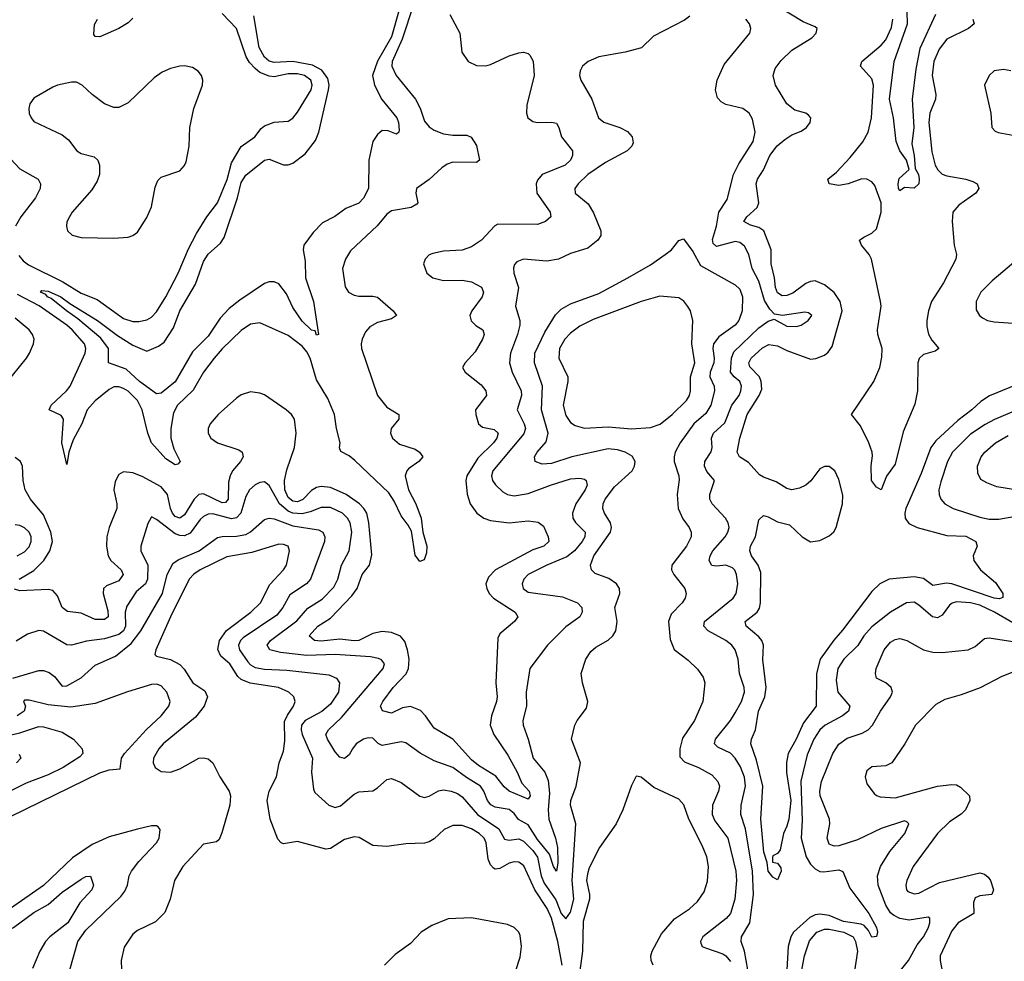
# Model space of a CAD drawing. Header units: inches. Extents: x 1694797 to 1849917, y 907313 to 1017959.
# Tile 48 of 256: x 1732469 to 1736654, y 932926 to 936928. Entities that reach past the tile are written whole.
import ezdxf

# ---------------------------------------------------------------- set-up
doc = ezdxf.new("R2010")
doc.units = ezdxf.units.IN
doc.header["$MEASUREMENT"] = 0
doc.layers.add('B7933', color=7, linetype='Continuous')

msp = doc.modelspace()

# ---------------------------------------------------------------- linework, layer by layer
at = {"layer": 'B7933', "color": 5}
for points, elevation in [([(1734142.6, 936990), (1734095.1, 936844.9), (1734052.5, 936750), (1734051.1, 936730), (1734069.7, 936689.7), (1734150.9, 936590), (1734171, 936551), (1734190, 936496.5), (1734210, 936471.6), (1734230, 936458.2), (1734270, 936442.9), (1734310, 936436.2), (1734370, 936436.6), (1734387.7, 936427.7), (1734410, 936393.1), (1734424, 936330), (1734410, 936320.3), (1734310, 936322.2), (1734286.5, 936313.4), (1734262.6, 936297.4), (1734210, 936248.7), (1734155.3, 936210), (1734152.6, 936190), (1734161.5, 936150), (1734156.3, 936143.7), (1734133, 936130), (1734050, 936115.6), (1734030, 936101.1), (1733987.9, 936052.1), (1733875, 935945), (1733854, 935910), (1733841.8, 935870), (1733852.7, 935792.7), (1733866, 935770), (1733890, 935757), (1733910, 935752.3), (1733970, 935753.1), (1733990, 935747.9), (1734056, 935690), (1734071.2, 935670), (1734050, 935656.2), (1733990, 935640.8), (1733957.1, 935622.9), (1733939.5, 935600.5), (1733925, 935570), (1733920.2, 935550), (1733922.2, 935530), (1733990.1, 935330.1), (1734030, 935281.5), (1734080.3, 935250), (1734080.9, 935230), (1734048.3, 935190), (1734045.2, 935170), (1734054.2, 935150), (1734083.3, 935123.3), (1734150, 935102.7), (1734168.1, 935090), (1734182.8, 935070), (1734166, 935050), (1734121.6, 935018.4), (1734114.2, 935010), (1734108, 934990), (1734121.4, 934930), (1734152.1, 934870), (1734176.1, 934810), (1734183.2, 934750), (1734199.7, 934690), (1734197.8, 934662.2), (1734187.9, 934632.1), (1734170, 934625.2), (1734150, 934652.3), (1734133.8, 934753.8), (1734119.9, 934779.9), (1734090, 934818.8), (1734061, 934881), (1734037.7, 934917.7), (1733894, 935054), (1733870, 935074.2), (1733833.4, 935093.4), (1733828.8, 935108.8), (1733830.9, 935130), (1733815.4, 935190), (1733806.9, 935250), (1733778.3, 935318.3), (1733730, 935397.3), (1733704.2, 935490), (1733690, 935516.4), (1733670, 935540.4), (1733610, 935585.9), (1733490, 935639.8), (1733450, 935633.5), (1733410, 935606.2), (1733330, 935529.2), (1733295.8, 935490), (1733250.3, 935430.3), (1733207, 935353), (1733139.3, 935290), (1733122.5, 935257.5), (1733112, 935190), (1733112, 935150), (1733124.4, 935104.4), (1733151.8, 935050), (1733141.6, 935038.4), (1733130, 935036.1), (1733090, 935062.2), (1733030, 935130), (1733013.9, 935170), (1732989.9, 935270), (1732969.4, 935310), (1732930, 935349), (1732910, 935360.5), (1732890, 935366.8), (1732870, 935366.8), (1732850, 935356.8), (1732790, 935307.4), (1732756.6, 935270), (1732733.8, 935210), (1732697, 935143), (1732678.5, 935090), (1732670, 935037.2), (1732648, 935130), (1732655.5, 935230), (1732645.1, 935245.1), (1732594.7, 935270), (1732603.5, 935290), (1732668.7, 935350), (1732684.4, 935370), (1732747.6, 935510), (1732751, 935530), (1732744.4, 935550), (1732692.8, 935610), (1732670.1, 935630.1), (1732551.5, 935711.5), (1732460.5, 935760.5)], 680), ([(1736787.2, 935410), (1736590.1, 935329.9), (1736554.4, 935305.7), (1736516.3, 935270), (1736455.8, 935224.2), (1736362.3, 935137.7), (1736341, 935110), (1736300.7, 934999.3), (1736235.2, 934850), (1736230.7, 934830), (1736232.9, 934810), (1736247.3, 934787.3), (1736283.7, 934770), (1736410, 934735.7), (1736490, 934732.8), (1736533.1, 934710), (1736537.7, 934690), (1736521.1, 934650), (1736524.8, 934630), (1736551.9, 934590), (1736616.1, 934536.1), (1736647.6, 934490), (1736647.7, 934472.3), (1736633.6, 934466.4), (1736610, 934469.3), (1736430, 934530.8), (1736407.4, 934532.6), (1736350, 934523), (1736310, 934552.4), (1736270, 934560.1), (1736164.9, 934550), (1736124.9, 934530), (1736090, 934498.5), (1735965.9, 934334.1), (1735928.7, 934291.3), (1735870.9, 934210), (1735855.4, 934150), (1735853.9, 934010), (1735800.5, 933939.5), (1735769.5, 933870), (1735734.6, 933810), (1735728.3, 933771.7), (1735728.5, 933728.5), (1735746, 933610), (1735737.8, 933530), (1735730, 933500.3), (1735715.3, 933470), (1735700.5, 933399.5), (1735690, 933384), (1735670, 933375.3), (1735668.1, 933368.1), (1735667.9, 933347.9), (1735690, 933342.8), (1735703.4, 933323.4), (1735706, 933310), (1735690, 933273.2), (1735670, 933283.6), (1735650, 933309.6), (1735645.9, 933345.9), (1735631.1, 933390), (1735619.4, 933530), (1735627.7, 933670), (1735601.2, 933781.2), (1735576.9, 933850), (1735579.5, 933870), (1735596.2, 933910), (1735608.7, 933990), (1735635.7, 934050), (1735642, 934090), (1735627.5, 934207.5), (1735629.9, 934270), (1735622.7, 934290), (1735610, 934305.5), (1735557.1, 934350), (1735552.9, 934370), (1735603.4, 934410), (1735613, 934427), (1735617.6, 934450), (1735618.3, 934578.3), (1735607.5, 934610), (1735579.9, 934650), (1735572.6, 934670), (1735575.6, 934690), (1735596.1, 934730), (1735610, 934802), (1735630, 934821.1), (1735650, 934815.6), (1735690, 934794.2), (1735740.5, 934780.5), (1735794.3, 934730), (1735830, 934709.3), (1735870, 934715), (1735910, 934734.5), (1735929.1, 934750.8), (1735938.9, 934770), (1735965.6, 934870), (1735967.7, 934907.7), (1735950, 934974.3), (1735934, 935010), (1735910, 935028.9), (1735890, 935028.9), (1735870, 935018.4), (1735831.5, 934968.5), (1735810, 934949.8), (1735783.6, 934936.4), (1735750, 934930.5), (1735730, 934934.9), (1735683.9, 934963.9), (1735630, 934983.2), (1735613.7, 934993.7), (1735566.4, 935046.4), (1735528.9, 935070), (1735518.4, 935090), (1735529.9, 935150), (1735560.4, 935250), (1735611.4, 935330), (1735622.9, 935357.1), (1735621, 935390), (1735613.2, 935410), (1735572, 935452), (1735567.5, 935470), (1735578, 935490), (1735626.3, 935533.7), (1735653.3, 935546.7), (1735690, 935541.6), (1735730, 935521.5), (1735830, 935485.7), (1735852.7, 935487.3), (1735890, 935502.7), (1735905.2, 935514.8), (1735921.7, 935538.3), (1735964.9, 935690), (1735956.2, 935730), (1735930, 935769), (1735890, 935801.3), (1735850, 935817.3), (1735830, 935815.2), (1735810, 935805.9), (1735754.3, 935765.7), (1735730, 935756), (1735710, 935754.6), (1735690, 935766.3), (1735680.8, 935790), (1735677.3, 935830), (1735662.8, 935890), (1735663.1, 935950), (1735631.8, 936030), (1735610, 936044.9), (1735574.7, 936054.7), (1735547.3, 936070), (1735558.8, 936090), (1735603.9, 936130), (1735609.9, 936150), (1735599, 936230), (1735604.3, 936250), (1735629.9, 936290.1), (1735656.9, 936350), (1735688.9, 936391.1), (1735721.2, 936418.8), (1735750, 936437.8), (1735790, 936453.6), (1735813.5, 936470), (1735828.3, 936490), (1735831.2, 936510), (1735821.5, 936521.5), (1735809.8, 936529.8), (1735763.1, 936543.1), (1735729.6, 936569.6), (1735680.8, 936650), (1735671.6, 936690), (1735679.8, 936720.2), (1735705.9, 936754.1), (1735750, 936798.4), (1735835.8, 936850), (1735853.7, 936870), (1735858.4, 936890), (1735850, 936897.6), (1735799.1, 936919.1), (1735630, 937021.5)], 720), ([(1734297.2, 936950), (1734339.7, 936870), (1734348.5, 936790), (1734375.8, 936750), (1734410, 936733.4), (1734450, 936732), (1734470, 936736.5), (1734550, 936774), (1734590, 936787.4), (1734610.3, 936790.2), (1734630, 936784.4), (1734637.2, 936777.2), (1734651, 936751), (1734655, 936690), (1734625, 936565), (1734622.9, 936530), (1734629.1, 936510), (1734650, 936494.9), (1734670, 936490.2), (1734730, 936492.6), (1734750, 936487.4), (1734761.1, 936470), (1734771.2, 936430), (1734818.6, 936370), (1734818.2, 936350), (1734809.4, 936330), (1734787.6, 936310), (1734690, 936270.4), (1734670, 936246.3), (1734664.1, 936230), (1734666.6, 936190), (1734724.1, 936110), (1734726.5, 936090), (1734703.6, 936070), (1734670, 936057), (1734501.8, 936058.2), (1734488.4, 936051.6), (1734431.9, 935990), (1734390, 935962.1), (1734350, 935948.3), (1734270, 935943.6), (1734225.7, 935934.3), (1734210, 935927.7), (1734192.3, 935910), (1734186, 935890), (1734199.7, 935850), (1734225.7, 935830), (1734270, 935819.9), (1734350, 935821.2), (1734390, 935813.6), (1734431.2, 935791.2), (1734440.2, 935770), (1734435.2, 935750), (1734390.1, 935690), (1734382.6, 935670), (1734387.8, 935647.8), (1734408.3, 935628.3), (1734438, 935610), (1734443.2, 935590), (1734436.6, 935570), (1734404.4, 935515.6), (1734362.6, 935470), (1734351.7, 935450), (1734363.1, 935430), (1734430, 935375.4), (1734450.2, 935350), (1734453.1, 935330), (1734407, 935270), (1734407.4, 935250), (1734418.6, 935210), (1734435.5, 935195.5), (1734485.5, 935185.5), (1734502.3, 935170), (1734496.9, 935150), (1734482.3, 935130), (1734416.1, 935063.9), (1734368.8, 934990), (1734365.5, 934970), (1734371, 934911), (1734384.2, 934870), (1734412, 934830), (1734441.5, 934810), (1734470, 934799.3), (1734550, 934790.1), (1734630, 934798.6), (1734672.8, 934792.8), (1734695.9, 934775.9), (1734715.6, 934730), (1734718.6, 934710), (1734697, 934690), (1734650, 934674.9), (1734491, 934590), (1734460.9, 934559.1), (1734450.1, 934530), (1734454, 934510), (1734464.8, 934490), (1734483.1, 934470), (1734574.9, 934410), (1734586, 934390), (1734571.6, 934370), (1734510, 934318.3), (1734501.1, 934298.9), (1734492.2, 934110), (1734498.2, 934050), (1734496.1, 934030), (1734474.9, 933970), (1734468.6, 933930), (1734483.6, 933890), (1734543.1, 933803.1), (1734583.9, 933730), (1734603.3, 933683.3), (1734635.1, 933650), (1734639.3, 933630), (1734630, 933615.1), (1734549.2, 933650), (1734528.3, 933668.3), (1734492.8, 933712.8), (1734419.1, 933759.1), (1734390, 933782.6), (1734310, 933869.9), (1734230, 933917.5), (1734194.3, 933970), (1734172.7, 933992.7), (1734130, 934008.5), (1734096.7, 934003.3), (1734050, 933980.3), (1734011.1, 933991.1), (1734002, 934010), (1734012.3, 934030), (1734056.3, 934090), (1734111.7, 934148.3), (1734120.9, 934170), (1734124.2, 934210), (1734117.7, 934250), (1734105.5, 934285.5), (1734088.2, 934308.2), (1734050, 934323.7), (1734010, 934327.2), (1733970, 934319.5), (1733910, 934290.2), (1733890, 934287.7), (1733830, 934294.9), (1733750, 934286.8), (1733722.4, 934290), (1733699.3, 934310), (1733736, 934350), (1733790, 934384.1), (1733881.1, 934478.9), (1733902.9, 934510), (1733924.9, 934570), (1733956.2, 934610), (1733966.4, 934653.6), (1733953.6, 934790), (1733943.8, 934830), (1733932.4, 934850), (1733913.4, 934870), (1733856.1, 934910), (1733790, 934939.9), (1733750, 934944.7), (1733730, 934939.7), (1733710, 934926.7), (1733671.9, 934888.1), (1733650, 934878.4), (1733630, 934881), (1733610, 934896.6), (1733596.3, 934930), (1733595.2, 934970), (1733605.1, 935014.9), (1733637.4, 935110), (1733644.2, 935170), (1733636.8, 935230), (1733624, 935250), (1733601.5, 935270), (1733510, 935333.3), (1733490, 935341.2), (1733450, 935346), (1733410, 935332.9), (1733390, 935318.7), (1733312.7, 935250), (1733278.8, 935210), (1733270.7, 935190), (1733270.7, 935170.7), (1733280.9, 935150), (1733310.3, 935130), (1733400.3, 935100.3), (1733414.3, 935090), (1733417.7, 935077.7), (1733418.8, 935070), (1733407.8, 935050), (1733374.3, 935010), (1733363.3, 934990), (1733357.2, 934962.8), (1733355.8, 934890), (1733343.9, 934876.1), (1733330, 934874.2), (1733250, 934912.6), (1733230, 934909.4), (1733210, 934889.9), (1733170, 934823.4), (1733150, 934808.8), (1733130, 934816.2), (1733119.2, 934830), (1733110.2, 934850), (1733097, 934910), (1733070, 934942.3), (1732990, 934987), (1732950, 935001.8), (1732910, 935006.8), (1732890, 934995), (1732875.1, 934964.9), (1732869.1, 934930), (1732882.7, 934870), (1732881.9, 934850), (1732848.9, 934770), (1732840.1, 934730), (1732837.6, 934690), (1732845, 934650), (1732856.1, 934630), (1732899.8, 934590), (1732909.4, 934570), (1732890, 934543.8), (1732837.7, 934522.3), (1732826, 934510), (1732824.4, 934490), (1732844.5, 934415.5), (1732845.9, 934390), (1732830, 934379.2), (1732790, 934379.5), (1732730, 934405.4), (1732672.3, 934412.3), (1732649.9, 934429.9), (1732630, 934479.7), (1732610, 934502), (1732590, 934505.7), (1732470, 934500.3), (1732447.8, 934507.8)], 720), ([(1735317.1, 936942.9), (1735294.7, 936925.3), (1735162.6, 936857.4), (1735111.7, 936808.3), (1735042.8, 936790), (1734930.4, 936770), (1734884.9, 936750), (1734861.7, 936730), (1734851.6, 936710), (1734848.9, 936690), (1734853.4, 936670), (1734900.8, 936590), (1734929, 936510), (1734952.1, 936492.1), (1735020.3, 936470), (1735052.4, 936452.5), (1735072.4, 936430), (1735075.9, 936404.1), (1735070.3, 936390), (1735050.3, 936370), (1734958.7, 936321.3), (1734883.5, 936270), (1734842, 936230), (1734829.1, 936210), (1734830.3, 936190), (1734885.2, 936145.2), (1734907.5, 936107.5), (1734939.3, 936030), (1734939.1, 936010), (1734926, 935990), (1734883.1, 935956.9), (1734810, 935934.7), (1734759.1, 935910), (1734710, 935901), (1734610, 935909.8), (1734581.8, 935898.2), (1734572, 935887.9), (1734567.2, 935872.8), (1734568.8, 935850), (1734588.9, 935790), (1734575.7, 935710), (1734594.6, 935650), (1734595.1, 935630), (1734585.5, 935590), (1734555.6, 935510), (1734550.7, 935470), (1734562, 935430), (1734600.7, 935350), (1734602.5, 935330), (1734583.5, 935270), (1734613.6, 935210), (1734618.3, 935190), (1734611.7, 935168.3), (1734480.5, 935010), (1734475, 934990), (1734478.8, 934970), (1734490.9, 934950.9), (1734521.9, 934921.9), (1734543, 934910), (1734570, 934904.1), (1734630, 934914.2), (1734724.4, 934950), (1734810, 934976.2), (1734850, 934979.1), (1734870, 934974.8), (1734877.3, 934970), (1734880.2, 934950), (1734872.9, 934930), (1734832.6, 934870), (1734818.4, 934830), (1734820.5, 934810), (1734830.6, 934790.6), (1734872.2, 934750), (1734870.6, 934730), (1734859.1, 934710), (1734826.8, 934670), (1734794.8, 934645.2), (1734709.2, 934610), (1734630.2, 934570), (1734611.3, 934550), (1734604.7, 934530), (1734609.2, 934510), (1734630, 934494.7), (1734775.7, 934475.7), (1734840.4, 934450), (1734858.9, 934430), (1734859, 934410), (1734850.3, 934390), (1734790, 934347.8), (1734712.4, 934270), (1734637.3, 934170), (1734621.2, 934070), (1734622.5, 934010), (1734607.3, 933950), (1734609.2, 933930), (1734630.7, 933870.7), (1734650.8, 933790), (1734701.4, 933730), (1734714.6, 933694.6), (1734720.8, 933640.8), (1734714.5, 933570), (1734717.3, 933530), (1734746.7, 933450), (1734755.1, 933410), (1734755.7, 933344.3), (1734750, 933309.8), (1734738.3, 933330), (1734721.4, 933381.4), (1734670, 933443.9), (1734630, 933505.8), (1734588.5, 933528.5), (1734570, 933555), (1734550, 933571.7), (1734490, 933581.2), (1734471.5, 933591.5), (1734456.7, 933610), (1734441.1, 933650), (1734427.5, 933670), (1734367.4, 933707.4), (1734310, 933750.5), (1734230, 933778.3), (1734170.9, 933810.9), (1734110, 933854.8), (1734090, 933859.4), (1734010, 933843.7), (1733992.5, 933852.5), (1733970, 933875.3), (1733950, 933876.1), (1733930, 933869.9), (1733899.8, 933850), (1733883.2, 933830), (1733870, 933803.9), (1733850, 933787.9), (1733830, 933793.8), (1733810, 933816.8), (1733776.8, 933870), (1733770.6, 933890), (1733782.3, 933910), (1733837.2, 933962.8), (1734014.4, 934170), (1734019, 934190), (1734015.9, 934195.9), (1734007.1, 934207.1), (1733993.8, 934213.8), (1733960.3, 934220.3), (1733810, 934229.9), (1733690, 934225.9), (1733578, 934238), (1733532.6, 934250), (1733521.6, 934270), (1733535.8, 934290), (1733646.5, 934373.5), (1733693.6, 934426.4), (1733755, 934465), (1733804.1, 934515.9), (1733821.2, 934550), (1733837.3, 934610), (1733869.9, 934670.1), (1733880.4, 934750), (1733873.7, 934790), (1733862, 934810), (1733841, 934830), (1733790, 934854.4), (1733750, 934854.7), (1733704.3, 934835.7), (1733670, 934827.2), (1733630, 934830.4), (1733610, 934839), (1733573.3, 934870), (1733530, 934948), (1733510, 934963.2), (1733490, 934961), (1733470, 934951.3), (1733445.9, 934930), (1733430, 934902), (1733409.2, 934830.8), (1733390, 934810.9), (1733370, 934806.6), (1733290, 934827.6), (1733270, 934826.1), (1733250, 934816.1), (1733236.9, 934803.1), (1733194.2, 934745.8), (1733170, 934734.3), (1733150, 934735.1), (1733130, 934743.4), (1733050, 934804), (1733030, 934814.5), (1733027.6, 934812.4), (1733013.2, 934786.8), (1732983.5, 934690), (1732984.1, 934670), (1733014.5, 934610), (1733012.9, 934550), (1733003.2, 934530), (1732963.9, 934496.1), (1732924.3, 934435.7), (1732917.2, 934410), (1732918.6, 934350), (1732909.7, 934330), (1732890, 934314.8), (1732830, 934296.6), (1732753.1, 934286.9), (1732690, 934269.9), (1732670, 934271.9), (1732570, 934329.8), (1732550, 934331.7), (1732503.1, 934316.9), (1732453.6, 934286.4)], 740), ([(1732465.1, 935925.1), (1732483.5, 935903.5), (1732506.1, 935886.1), (1732653, 935813), (1732730, 935764.9), (1732798.2, 935738.2), (1732910, 935657.6), (1732950, 935645.1), (1732975.4, 935644.6), (1733010, 935652.3), (1733030, 935664.2), (1733050, 935686.4), (1733089.9, 935750), (1733143.1, 935850), (1733186.6, 935953.4), (1733220.5, 936019.5), (1733265.2, 936090), (1733310.4, 936149.6), (1733351.3, 936248.7), (1733370, 936318.6), (1733410, 936389.4), (1733468, 936430), (1733494.8, 936465.2), (1733510, 936477), (1733550, 936492.5), (1733610, 936496.1), (1733630, 936508.9), (1733650, 936534), (1733707.8, 936630), (1733712.5, 936650), (1733707.1, 936670), (1733679, 936690), (1733650, 936697.1), (1733610, 936696.9), (1733550, 936684.8), (1733530, 936686.9), (1733490, 936703.7), (1733470, 936719.8), (1733446.2, 936746.2), (1733432.3, 936770), (1733390, 936890.6), (1733330, 936953.6)], 680), ([(1734082.3, 936970), (1734050, 936855.1), (1733989.2, 936750.8), (1733968.1, 936690), (1733977.1, 936650), (1734008.3, 936588.3), (1734072.7, 936510), (1734079.7, 936490), (1734082.4, 936457.6), (1734080.5, 936450), (1734070, 936441.6), (1734035.5, 936455.5), (1734010, 936456.8), (1733990, 936439.7), (1733970, 936409.7), (1733952.4, 936330), (1733951.6, 936210), (1733930, 936169.8), (1733910, 936148.5), (1733855.4, 936124.6), (1733809, 936091), (1733755.6, 936064.4), (1733716.5, 936023.5), (1733677.3, 935970), (1733673.4, 935950), (1733682, 935902), (1733683.7, 935830), (1733717.4, 935730), (1733738.8, 935590), (1733730, 935587.1), (1733725.1, 935605.1), (1733710, 935608.5), (1733670, 935646.2), (1733630, 935705.1), (1733603.2, 935763.2), (1733570, 935805.1), (1733550, 935814), (1733530, 935813.5), (1733510, 935806.8), (1733404.2, 935735.8), (1733359.7, 935700.4), (1733321.2, 935658.8), (1733270, 935582.6), (1733204.3, 935515.8), (1733130, 935389.2), (1733070, 935341), (1733050, 935338), (1732978.3, 935390), (1732922, 935442), (1732846, 935470), (1732846.2, 935530), (1732814.1, 935574.1), (1732716.8, 935656.8), (1732667.5, 935690), (1732603.4, 935743.4), (1732586.8, 935750), (1732580.5, 935760.5), (1732557.6, 935770), (1732563.6, 935776.4), (1732590, 935773.8), (1732644.4, 935750), (1732681.7, 935721.7), (1732800.5, 935650), (1732885.4, 935585.4), (1732950, 935544.5), (1733010, 935518.8), (1733059.3, 935540.7), (1733083.3, 935556.7), (1733122.3, 935617.7), (1733150, 935690.4), (1733215.8, 935804.2), (1733250, 935899.5), (1733270, 935931.3), (1733322.4, 935977.6), (1733337.8, 936002.2), (1733394.5, 936170), (1733410, 936235.6), (1733430, 936266.7), (1733510, 936331.1), (1733530, 936335.5), (1733590, 936310.8), (1733610, 936311.4), (1733630, 936318.4), (1733683, 936357), (1733726, 936414), (1733740.7, 936450), (1733781.9, 936630), (1733784, 936650), (1733778.1, 936678.1), (1733752.9, 936712.9), (1733714.1, 936734.1), (1733630, 936749.4), (1733550, 936745.4), (1733530, 936751.5), (1733510, 936768.4), (1733487.3, 936810), (1733464.1, 936944.1)], 660), ([(1736361, 936950), (1736295.1, 936804.9), (1736277.2, 936717.2), (1736262.2, 936590), (1736269.5, 936470), (1736260.1, 936400.1), (1736270.6, 936350), (1736274.7, 936294.7), (1736288.9, 936270), (1736292.3, 936250), (1736290, 936229.5), (1736270, 936211.6), (1736230, 936215.1), (1736210, 936200.9), (1736204.2, 936210), (1736202.6, 936230), (1736207.5, 936252.5), (1736249.5, 936290.5), (1736237.4, 936330), (1736209.8, 936369.9), (1736194.4, 936410), (1736182.9, 936510), (1736165.1, 936590), (1736184.9, 936750), (1736241.8, 936910), (1736241.3, 936961.3)], 660), ([(1732950, 936934), (1732930, 936914.6), (1732890, 936890.7), (1732810, 936854.7), (1732790, 936856), (1732784.4, 936864.4), (1732786.7, 936906.7), (1732799.3, 936930)], 680), ([(1735564.1, 932890), (1735549.1, 932969.1), (1735535.5, 933010), (1735537.2, 933030), (1735572.8, 933090), (1735587.4, 933210), (1735583.3, 933310), (1735554.2, 933490), (1735533.6, 933550), (1735535.8, 933590), (1735553.5, 933670), (1735550, 933709.6), (1735532.2, 933752.2), (1735509.9, 933790), (1735490, 933810.4), (1735436.4, 933836.4), (1735421.6, 933850), (1735425.7, 933870), (1735490.3, 933949.7), (1735510, 933981.8), (1735536.9, 934030), (1735549.9, 934070), (1735548.1, 934090), (1735528.6, 934150), (1735522.6, 934210), (1735509.8, 934250), (1735496.1, 934270), (1735470.9, 934290), (1735395.5, 934330), (1735376.5, 934350), (1735379.4, 934370), (1735500.7, 934470), (1735513.9, 934490), (1735521.7, 934530), (1735516.1, 934570), (1735508.7, 934588.7), (1735498.2, 934598.2), (1735470, 934609.2), (1735430, 934606), (1735410, 934609), (1735399.1, 934630), (1735403.8, 934650), (1735415.6, 934670), (1735466.7, 934730), (1735479.1, 934750), (1735483.7, 934770), (1735480.7, 934790), (1735468.9, 934810), (1735411.9, 934870), (1735402, 934890), (1735401.8, 934910), (1735422.3, 934970), (1735390, 935007.8), (1735378.9, 935030), (1735380.9, 935050), (1735408.5, 935091.5), (1735412.5, 935110), (1735409.4, 935150), (1735417.4, 935170), (1735465.9, 935214.1), (1735495.1, 935290), (1735526.5, 935330), (1735534.6, 935350), (1735536.4, 935370), (1735529.9, 935390), (1735505.6, 935410), (1735489.9, 935430), (1735494.8, 935490), (1735503.5, 935516.5), (1735610, 935618.9), (1735650, 935646), (1735675.2, 935655.2), (1735730, 935625.9), (1735770, 935623.7), (1735790, 935630.2), (1735820.5, 935650), (1735835.8, 935670), (1735821.5, 935681.5), (1735805.3, 935685.3), (1735710.6, 935670.6), (1735676.9, 935676.9), (1735657.6, 935697.6), (1735634, 935734), (1735610, 935815.8), (1735582.4, 935870), (1735567.5, 935930), (1735550, 935964.8), (1735530, 935981.3), (1735510, 935984.5), (1735430, 935963.1), (1735416.5, 935976.5), (1735413.9, 935993.8), (1735430.4, 936050), (1735440.2, 936110), (1735476, 936164), (1735502.7, 936270), (1735525.1, 936314.9), (1735586.6, 936410), (1735595.1, 936450), (1735584.2, 936504.2), (1735569.8, 936529.8), (1735542.7, 936550), (1735470, 936567.1), (1735450, 936578), (1735434.9, 936594.9), (1735426.6, 936630), (1735433.3, 936670), (1735463.5, 936736.5), (1735572.6, 936870), (1735576.9, 936890), (1735571.3, 936910), (1735555.6, 936930)], 740), ([(1736520.6, 936930), (1736525.4, 936910), (1736501.8, 936890), (1736410, 936845), (1736377.5, 936802.5), (1736354.5, 936750), (1736347.5, 936690), (1736362.3, 936610), (1736361, 936590), (1736337.7, 936530), (1736333.3, 936490), (1736346.2, 936366.2), (1736360.1, 936310), (1736370.9, 936290), (1736390, 936271.6), (1736410, 936264), (1736490.4, 936250), (1736519.6, 936239.6), (1736538.7, 936230), (1736544.9, 936210), (1736532.6, 936190), (1736460.8, 936139.2), (1736434.7, 936110), (1736431.7, 936070), (1736440.4, 935970), (1736450.8, 935930), (1736447.3, 935910), (1736394.8, 935810), (1736344.6, 935730), (1736330.8, 935690), (1736324, 935650), (1736324.1, 935624.1), (1736331.3, 935591.3), (1736345.5, 935565.5), (1736374.9, 935530), (1736360.5, 935519.5), (1736310, 935505.3), (1736291.5, 935488.5), (1736286.8, 935470), (1736285.4, 935350), (1736274, 935294), (1736223.8, 935176.2), (1736190, 935038.4), (1736152.4, 934987.6), (1736130, 934929.2), (1736110, 934940.7), (1736089.9, 934970), (1736088.5, 935031.5), (1736093.8, 935073.8), (1736092.3, 935090), (1736077.6, 935130), (1736042.1, 935202.1), (1736004, 935250), (1736099.4, 935390), (1736125.3, 935450), (1736133.2, 935493.2), (1736134.5, 935530), (1736116, 935590), (1736114.1, 935610), (1736130.4, 935710), (1736128, 935730), (1736089.2, 935910), (1736079.4, 935930), (1736047.2, 935970), (1736038.9, 935990), (1736056.3, 936003.7), (1736090, 936019.8), (1736110, 936038.6), (1736130.7, 936109.3), (1736130.5, 936150), (1736102.8, 936222.8), (1736090, 936238.4), (1736070, 936249.9), (1736048.6, 936251.4), (1735990, 936229.6), (1735950, 936222.4), (1735909.4, 936230), (1735903.5, 936250), (1735940.2, 936279.8), (1735998.2, 936341.8), (1736052.1, 936407.9), (1736075.3, 936450), (1736089.1, 936510), (1736097.4, 936650), (1736090, 936675.8), (1736041.8, 936730), (1736048.1, 936750), (1736130, 936818.9), (1736150, 936842.2), (1736173.8, 936893.8), (1736180.1, 936930)], 680), ([(1736681.3, 936710), (1736650, 936716.5), (1736610.2, 936709.8), (1736589, 936690), (1736569.1, 936650), (1736596.3, 936530), (1736600.9, 936470), (1736614.3, 936454.3), (1736627.6, 936447.6), (1736690, 936436.4)], 720), ([(1732430, 936335.8), (1732470, 936293.6), (1732547.6, 936250), (1732558.1, 936230), (1732555.8, 936210), (1732536.1, 936170), (1732473.8, 936090), (1732451.8, 936050)], 680), ([(1732439.5, 934130), (1732550, 934162.6), (1732570, 934161.8), (1732594.1, 934154.1), (1732617, 934137), (1732650, 934095.8), (1732670, 934097.2), (1732730, 934131.4), (1732790, 934184.3), (1732876.8, 934223.2), (1732943.6, 934276.4), (1732983.7, 934330), (1733075.5, 934490), (1733095.5, 934570), (1733122.1, 934617.9), (1733145.9, 934634.1), (1733232.5, 934670), (1733310, 934726.7), (1733330, 934732.2), (1733390, 934732.5), (1733430, 934740.3), (1733450, 934751), (1733510, 934803.4), (1733530, 934809.2), (1733550, 934806.3), (1733630, 934776.9), (1733739.3, 934759.3), (1733758, 934750), (1733765.7, 934730), (1733764.1, 934710), (1733704.7, 934550), (1733687.4, 934530), (1733617, 934483), (1733588, 934430), (1733562.3, 934397.7), (1733419.4, 934300.6), (1733407.4, 934290), (1733398.7, 934270), (1733403.9, 934250), (1733439.1, 934199.1), (1733450, 934186.4), (1733470, 934174.8), (1733510, 934167.5), (1733604, 934164), (1733783.1, 934143.1), (1733815.6, 934130), (1733828.9, 934110), (1733823.4, 934070), (1733790, 934019.5), (1733752.7, 933987.3), (1733683, 933950), (1733666.7, 933930), (1733664.8, 933910), (1733670.3, 933890), (1733713.8, 933790), (1733708.8, 933730), (1733717.8, 933657.8), (1733723.7, 933643.7), (1733783.1, 933590), (1733810, 933579.9), (1733832.6, 933587.4), (1733890, 933636.2), (1733910, 933646), (1733970, 933650.9), (1733990, 933663.1), (1734030, 933699.3), (1734050, 933703.1), (1734090, 933686.3), (1734170, 933628.1), (1734190, 933622.3), (1734210, 933628.2), (1734249.7, 933650.3), (1734270, 933654.6), (1734303.6, 933650), (1734330, 933639), (1734350, 933624.7), (1734414.4, 933550), (1734504.9, 933490), (1734530, 933445), (1734550, 933440.9), (1734590, 933447.1), (1734610, 933437.5), (1734650, 933397.3), (1734670, 933368.4), (1734686, 933290), (1734698.4, 933258.4), (1734747.1, 933187.1), (1734770, 933129.9), (1734790, 933107), (1734810, 933134.6), (1734823.6, 933190), (1734817.5, 933270), (1734832.6, 933510), (1734810.2, 933590.2), (1734811.8, 933610), (1734834, 933670), (1734852.3, 933770), (1734813.7, 933870), (1734828.8, 933930), (1734838.7, 933950), (1734877.8, 934002.2), (1734883.6, 934030), (1734860.9, 934110), (1734856, 934150), (1734874.9, 934210), (1734897.1, 934242.9), (1734918, 934262), (1734970, 934290.8), (1734990.1, 934309.9), (1735002.5, 934330), (1735008.9, 934370), (1734997.8, 934430), (1735019.4, 934490), (1735017.8, 934510), (1735005.6, 934530), (1734972.4, 934552.4), (1734914.2, 934574.2), (1734898.9, 934590), (1734895.5, 934610), (1734909.5, 934650), (1734979.6, 934750), (1734983.6, 934770), (1734979.8, 934790), (1734953.9, 934830), (1734947.3, 934850), (1734948.5, 934870), (1734956.8, 934890), (1734997.6, 934942.4), (1735071.6, 935010), (1735081.7, 935030), (1735084.7, 935050), (1735072.4, 935072.4), (1735042, 935090), (1735010, 935100.1), (1734970, 935103.6), (1734816.2, 935070), (1734730, 935041.8), (1734690, 935038.2), (1734659.5, 935050), (1734657.2, 935070), (1734668.5, 935090), (1734706.6, 935133.4), (1734715.1, 935170), (1734686.7, 935270), (1734691.3, 935370), (1734657.1, 935470), (1734658.1, 935510), (1734700.4, 935599.6), (1734746.8, 935673.2), (1734770, 935697.7), (1734810, 935720.2), (1734930, 935764.4), (1735054, 935830), (1735150, 935886.2), (1735213, 935930), (1735239.3, 935950), (1735270, 935989.3), (1735290, 935996), (1735330, 935943), (1735363.2, 935883.2), (1735510, 935801), (1735530, 935782.6), (1735540.5, 935750), (1735539.5, 935690), (1735524.9, 935650), (1735509.8, 935630), (1735440.1, 935579.9), (1735417.8, 935550), (1735415, 935530), (1735421.2, 935490), (1735419.7, 935470), (1735403.7, 935430), (1735402.4, 935410), (1735421.1, 935370), (1735422.6, 935350), (1735406.1, 935290), (1735385.2, 935254.8), (1735334.2, 935210), (1735276.5, 935130), (1735255.5, 935090), (1735250.5, 935070), (1735250.5, 935050), (1735270.5, 934990), (1735272.1, 934972.1), (1735263.1, 934910), (1735268.2, 934850), (1735287, 934807.1), (1735314.4, 934770), (1735323.5, 934750), (1735323.5, 934730), (1735303.7, 934690), (1735240.9, 934610), (1735239.8, 934590), (1735248.8, 934570), (1735295.9, 934510), (1735301.6, 934490), (1735297.7, 934470), (1735284.6, 934450), (1735238.5, 934401.5), (1735227.2, 934370), (1735233.4, 934293.4), (1735250, 934251.5), (1735310, 934205.7), (1735350, 934167.2), (1735373.7, 934133.7), (1735380.3, 934110), (1735373.1, 934030), (1735336.5, 933950), (1735286, 933874), (1735275.3, 933830), (1735275.3, 933795.3), (1735294.5, 933774.5), (1735354.7, 933750), (1735410, 933718.4), (1735435.9, 933690), (1735442.6, 933670), (1735438.8, 933650), (1735413.1, 933590), (1735412.1, 933550), (1735423.7, 933523.7), (1735478.7, 933450), (1735513.3, 933310), (1735515.1, 933270), (1735508.8, 933190), (1735490, 933130.3), (1735471.4, 933108.6), (1735372.7, 933030), (1735362.8, 933010), (1735364, 933004), (1735369.7, 932990), (1735383.2, 932983.2), (1735458, 932958), (1735470.5, 932950), (1735490, 932925.7)], 760), ([(1736711.7, 935910), (1736601.4, 935818.6), (1736554.6, 935770), (1736534.2, 935730), (1736534, 935694), (1736547.8, 935670), (1736560.7, 935660.7), (1736581.7, 935650), (1736610, 935643.1), (1736810, 935630.1)], 720), ([(1732378, 935342), (1732497.8, 935490), (1732511.3, 935510), (1732528.2, 935550), (1732530.6, 935570), (1732524.2, 935590), (1732509.1, 935610), (1732450, 935659.4)], 720), ([(1736730, 935278.4), (1736611.3, 935228.7), (1736572.7, 935207.3), (1736510, 935166), (1736433.5, 935090), (1736412.7, 935050), (1736383.7, 934963.7), (1736376.1, 934930), (1736376.5, 934910), (1736383.6, 934890), (1736400.3, 934870), (1736436.4, 934850), (1736550, 934813.1), (1736590, 934805.3), (1736630, 934805.8), (1736710, 934819.8)], 740), ([(1736710, 934928.2), (1736622.1, 934942.1), (1736579, 934959), (1736554.2, 934974.2), (1736540.5, 935000.5), (1736539.8, 935030), (1736556, 935070), (1736570.2, 935090), (1736615.9, 935130), (1736670, 935161.2)], 760), ([(1732467.1, 934550), (1732530, 934586.4), (1732571.6, 934630), (1732597.4, 934670), (1732608, 934710), (1732601.2, 934750), (1732570, 934823.7), (1732515.6, 934890), (1732491.9, 934930), (1732484.1, 934970), (1732481.5, 935030), (1732472.9, 935050), (1732450, 935066.6)], 720), ([(1732458.7, 934650), (1732490, 934666.4), (1732510, 934687.2), (1732518.3, 934710), (1732517.9, 934730), (1732509.8, 934750), (1732490, 934768.1), (1732470, 934778.6), (1732450, 934780.7)], 740), ([(1734774.1, 932910), (1734756.2, 933010), (1734728.9, 933110), (1734710.3, 933150.3), (1734657.9, 933230), (1734611.9, 933331.9), (1734590, 933347.3), (1734570, 933348.7), (1734550, 933343.4), (1734510, 933320.4), (1734490, 933317.6), (1734482.8, 933322.8), (1734470, 933335.8), (1734460.3, 933360.3), (1734451.1, 933430), (1734442.5, 933450), (1734421.5, 933470), (1734390, 933489.4), (1734350, 933503.4), (1734310, 933503.2), (1734273.6, 933486.4), (1734230, 933446.3), (1734210, 933434.8), (1734190, 933429.1), (1734110, 933426), (1734030, 933414.2), (1733970, 933418.2), (1733912.1, 933452.1), (1733890, 933454.8), (1733850, 933443.5), (1733790, 933405.7), (1733770, 933403.5), (1733650, 933435.8), (1733590, 933426.2), (1733580.9, 933430), (1733565.6, 933445.6), (1733533.3, 933530), (1733521.5, 933610), (1733529.8, 933650), (1733560.8, 933710), (1733571.7, 933770), (1733590, 933819.1), (1733596.1, 933863.9), (1733594.5, 933945.5), (1733607.1, 933972.9), (1733633.4, 934010), (1733639.8, 934030), (1733634, 934050), (1733613.7, 934070), (1733569.5, 934089.5), (1733448.3, 934108.3), (1733410, 934123.6), (1733396, 934136), (1733362.4, 934190), (1733323.4, 934223.4), (1733310.8, 934250.8), (1733318.1, 934290), (1733347.5, 934332.5), (1733451.9, 934410), (1733492.9, 934450), (1733532.2, 934527.8), (1733590.7, 934590), (1733603.1, 934610), (1733615.5, 934670), (1733609.6, 934690), (1733590, 934698.2), (1733570, 934698.5), (1733455.9, 934664.1), (1733350, 934645.8), (1733236.8, 934590), (1733209.2, 934570.8), (1733189.5, 934550), (1733110.1, 934390), (1733047.8, 934250), (1733044, 934230), (1733050, 934223.1), (1733110, 934208.3), (1733150, 934187), (1733167.9, 934167.9), (1733204.7, 934110), (1733255.5, 934075.5), (1733267.7, 934050), (1733253.4, 934010), (1733215.8, 933964.2), (1733078.5, 933850), (1733060.2, 933830), (1733037.5, 933790), (1733036.2, 933770), (1733044.7, 933750), (1733070, 933732.4), (1733110, 933730.2), (1733150, 933745), (1733230, 933790.2), (1733250, 933791.3), (1733270, 933786.3), (1733290.2, 933770), (1733319.6, 933710), (1733359, 933650), (1733365.5, 933630), (1733362.4, 933590), (1733328.3, 933471.7), (1733316.3, 933443.7), (1733305.8, 933434.2), (1733250, 933424.7), (1733163.2, 933330), (1733127.3, 933270), (1733109.3, 933190), (1733085.7, 933134.3), (1733045.8, 933094.2), (1732970, 933057.2), (1732950, 933041.1), (1732913.9, 932986.2), (1732900.2, 932930), (1732902.3, 932890)], 780), ([(1736690, 934365.3), (1736612.4, 934410), (1736550, 934439.7), (1736510, 934449.9), (1736450, 934453.5), (1736431.7, 934448.3), (1736420.5, 934439.5), (1736390, 934397.4), (1736370, 934386), (1736348.7, 934390), (1736290, 934440.2), (1736270, 934452.1), (1736238, 934450), (1736170, 934409.9), (1736090, 934347.3), (1736057.2, 934310), (1736031.5, 934268.5), (1735971.4, 934210), (1735946.2, 934170), (1735938.5, 934121.5), (1735945.8, 934070), (1735996.5, 934010), (1735991.1, 933990), (1735966.4, 933970), (1735892.5, 933930), (1735870.1, 933910), (1735844.2, 933870), (1735816, 933804), (1735788.6, 933691.4), (1735795.1, 933524.9), (1735790.1, 933450), (1735811.1, 933370), (1735830, 933339.4), (1735850, 933319.5), (1735870, 933308.2), (1735886.2, 933306.2), (1735950, 933315.2), (1735968.1, 933308.1), (1735997.3, 933237.3), (1736077.6, 933130), (1736111, 933070), (1736115.2, 933050), (1736110, 933032.3), (1736090, 933029.7), (1736077, 933057), (1736058.1, 933078.1), (1736044.9, 933084.9), (1735970, 933096), (1735910, 933121.1), (1735870, 933127.3), (1735850, 933124), (1735826.8, 933113.2), (1735757.8, 933050), (1735746.9, 933030), (1735735.6, 932990), (1735728.9, 932890)], 740), ([(1736183.1, 932850), (1736246, 932930), (1736284, 932996), (1736310.1, 933030), (1736330, 933066.6), (1736336.8, 933090), (1736337, 933110), (1736330, 933114.7), (1736250, 933101.8), (1736210, 933109), (1736182.6, 933122.6), (1736170, 933132.7), (1736150, 933165.4), (1736117.9, 933250), (1736114.3, 933290), (1736128.2, 933330), (1736166.5, 933393.4), (1736231, 933470), (1736248.5, 933510), (1736239.7, 933519.7), (1736230, 933523.6), (1736130, 933491), (1736030, 933442.3), (1735950, 933416.6), (1735930, 933415.3), (1735910, 933424.2), (1735900.9, 933450), (1735911.6, 933510), (1735910.1, 933530), (1735871.3, 933630), (1735870.1, 933650), (1735876.8, 933690), (1735925, 933810), (1735950, 933849.8), (1735985.2, 933874.8), (1736050, 933895.8), (1736075.4, 933910), (1736093.7, 933930), (1736127.3, 933990), (1736170.2, 934050), (1736178, 934070), (1736173.4, 934090), (1736150, 934109.2), (1736110.4, 934130), (1736106, 934150), (1736109, 934170), (1736143.5, 934250), (1736170, 934283.1), (1736190, 934294.3), (1736210, 934297.5), (1736239.6, 934290), (1736310, 934249.8), (1736350, 934240.7), (1736390, 934238), (1736500.7, 934250), (1736530, 934264.7), (1736570, 934298), (1736590, 934300.4), (1736690, 934285.3)], 760), ([(1736690, 934154.6), (1736643.6, 934136.4), (1736551.5, 934088.5), (1736470, 934058.4), (1736400.9, 934039.1), (1736362, 934018), (1736275.8, 933930), (1736231.6, 933850), (1736175.3, 933770), (1736150, 933756.8), (1736090, 933753.1), (1736070, 933735.6), (1736061.7, 933710), (1736070, 933680.7), (1736099.9, 933639.9), (1736110.3, 933630.4), (1736125.9, 933625.8), (1736190, 933620.7), (1736370, 933670.5), (1736430, 933678.2), (1736450, 933675.9), (1736467, 933667), (1736505.2, 933630), (1736506.8, 933610), (1736488.7, 933570), (1736470, 933551.3), (1736420.8, 933519.2), (1736370.1, 933469.9), (1736266.8, 933330), (1736239.4, 933270), (1736235.2, 933250), (1736238, 933230), (1736243.5, 933223.5), (1736270, 933212.7), (1736290, 933215.5), (1736378.7, 933261.3), (1736550, 933302.4), (1736570, 933296.9), (1736584.7, 933284.7), (1736594.7, 933270), (1736608, 933230), (1736601.3, 933210), (1736550, 933204.2), (1736530, 933195.9), (1736523.4, 933176.6), (1736523.5, 933130), (1736458.2, 933090), (1736430, 933056.1), (1736381.4, 932950), (1736380.7, 932930), (1736391.8, 932870)], 780), ([(1732430, 933542.4), (1732810, 933727.2), (1732850, 933740.3), (1732896.1, 933743.9), (1732902, 933790), (1732914.4, 933810), (1733008.8, 933911.2), (1733070.9, 933970), (1733102.7, 934010), (1733109.3, 934030), (1733093.9, 934070), (1733070, 934097.3), (1733050, 934103.6), (1733030, 934102.8), (1732928, 934072), (1732790, 934021.7), (1732686.3, 934006.3), (1732590, 934016.4), (1732510, 934036.5), (1732490, 934035.5), (1732486, 934030), (1732494, 934010), (1732487.8, 933990), (1732458.5, 933970)], 760), ([(1732390, 933879.4), (1732470, 933896.6), (1732550, 933923.6), (1732570, 933922.7), (1732650, 933899.9), (1732698.5, 933870), (1732734.4, 933830), (1732737.5, 933810), (1732725.3, 933794.7), (1732653.4, 933750), (1732590, 933719.5), (1732497, 933683), (1732402.9, 933637.1)], 740), ([(1732467.1, 933807.1), (1732473.4, 933790), (1732455.8, 933770)], 720), ([(1735162, 932910), (1735152.2, 932930), (1735151.4, 932950), (1735157.7, 932970), (1735196.1, 933043.9), (1735252.5, 933107.5), (1735315.4, 933150), (1735350, 933180.3), (1735377.8, 933222.2), (1735392.5, 933267.5), (1735396.3, 933330), (1735389.9, 933370), (1735370, 933418.9), (1735312.5, 933530), (1735291.6, 933591.7), (1735270, 933614.8), (1735164.9, 933664.9), (1735110, 933709.4), (1735090, 933712.7), (1735088.2, 933710), (1735070, 933674), (1735032.6, 933570), (1735004, 933510), (1734933.6, 933410), (1734890, 933323.1), (1734881.9, 933298.1), (1734878.5, 933270), (1734890.6, 933210.6), (1734890.6, 933190), (1734864.1, 933095.9), (1734860.4, 932970), (1734845.1, 932854.9)], 780), ([(1732681.8, 932890), (1732715.8, 933010), (1732750, 933058.5), (1732898.6, 933201.4), (1732916.1, 933223.9), (1732927.1, 933250), (1732934.7, 933290), (1732945, 933310), (1732975, 933350), (1733050, 933429.8), (1733061.8, 933450), (1733065.9, 933485.9), (1733058.1, 933498.1), (1733050, 933502.8), (1733030, 933502.5), (1732970, 933488.6), (1732850, 933455.3), (1732776.7, 933423.3), (1732693.5, 933366.5), (1732570, 933249.1), (1732430, 933151.4)], 760), ([(1732190, 932903.8), (1732238.3, 932930), (1732294.7, 932970), (1732361.3, 933038.7), (1732410, 933053.3), (1732442.6, 933070), (1732530, 933134.3), (1732590, 933167.7), (1732650, 933220.4), (1732730, 933275), (1732750, 933286.5), (1732770, 933288), (1732782.4, 933250), (1732775.5, 933230), (1732725.1, 933174.9), (1732673.4, 933090), (1732597.1, 933030), (1732578.7, 933010), (1732555, 932970), (1732523.5, 932896.5)], 740), ([(1734576.2, 932883.8), (1734595.8, 932944.2), (1734601.6, 932990), (1734595.6, 933035.6), (1734589.8, 933050), (1734570, 933069.8), (1734542.7, 933082.7), (1734390, 933111.8), (1734290, 933106.8), (1734220.8, 933079.2), (1734175.3, 933050), (1734130, 933002.7), (1734064.5, 932955.5), (1734018.9, 932910)], 820), ([(1735770.1, 932770.1), (1735803.9, 932950), (1735826, 933014), (1735856.3, 933050), (1735890, 933062.6), (1735910, 933063.2), (1735971.7, 933050), (1736011.1, 933030), (1736021.6, 933010), (1736029.2, 932970), (1736008, 932830)], 760)]:
    msp.add_lwpolyline(points, dxfattribs=dict(at, elevation=elevation))
for points, elevation in [([(1733170, 936731.7), (1733150, 936729.8), (1733110, 936720.3), (1733075, 936705), (1733040.1, 936679.9), (1732930, 936574), (1732890, 936554.9), (1732870, 936554.5), (1732830, 936569.9), (1732777.1, 936610), (1732735.1, 936650), (1732710, 936661.4), (1732690, 936661.5), (1732630, 936648.7), (1732610, 936640.3), (1732530, 936594.4), (1732512.2, 936570), (1732507.4, 936550), (1732509.1, 936529.1), (1732517.3, 936510), (1732530, 936495.6), (1732650, 936438.1), (1732676.4, 936416.4), (1732712.4, 936370), (1732730, 936358.7), (1732785.5, 936345.5), (1732800.9, 936330), (1732808.9, 936310), (1732808.4, 936270), (1732799.1, 936240.9), (1732775.9, 936204.1), (1732692.9, 936110), (1732680.2, 936090), (1732670, 936068.7), (1732667.5, 936050), (1732671.8, 936030), (1732692, 936012.1), (1732730, 936002.2), (1732870, 935998.6), (1732930, 936003.1), (1732950, 936010.3), (1732970, 936024.9), (1733010, 936086.7), (1733030, 936133), (1733044.5, 936215.5), (1733056, 936244), (1733070, 936258), (1733150, 936286), (1733170, 936308.5), (1733176.2, 936323.8), (1733189, 936390), (1733192.7, 936470), (1733208.6, 936550), (1733246.6, 936650), (1733247.2, 936670), (1733241.4, 936690), (1733228.3, 936708.3), (1733204.1, 936724.1)], 720), ([(1735190, 935753.3), (1735110, 935729.5), (1734906, 935654), (1734850, 935624.8), (1734810, 935595.6), (1734786.3, 935570), (1734763.3, 935530), (1734759.8, 935490), (1734798.2, 935410), (1734799.2, 935390), (1734779.3, 935290), (1734790, 935246), (1734810, 935215.6), (1734830, 935202.9), (1734870, 935191.6), (1734970, 935197.3), (1735070, 935189.1), (1735150, 935195.4), (1735190.6, 935209.4), (1735242.4, 935250), (1735302.8, 935310), (1735316.1, 935330), (1735320.2, 935350), (1735320.1, 935410), (1735338.5, 935470), (1735326.4, 935550), (1735329.9, 935650), (1735320.2, 935690), (1735309.2, 935709.2), (1735291.1, 935731.1), (1735270, 935745.3)], 780)]:
    msp.add_lwpolyline(points, close=True, dxfattribs=dict(at, elevation=elevation))

doc.saveas('drawing.dxf')
